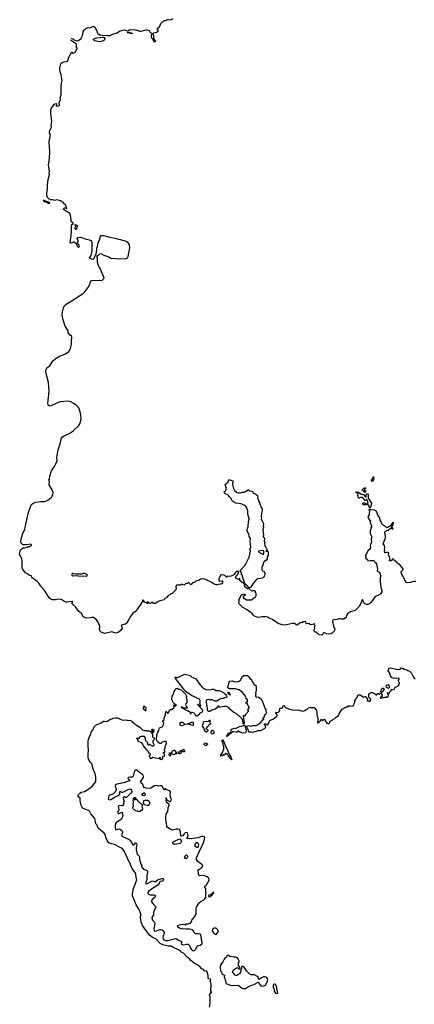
# Model space of a CAD drawing. Extents: x 2029662 to 2246637, y 225654 to 401419.
# Tile 3 of 256: x 2042412 to 2052280, y 275766 to 300360. Entities that reach past the tile are written whole.
import ezdxf

# ---------------------------------------------------------------- set-up
doc = ezdxf.new("R2010")
doc.units = 0

msp = doc.modelspace()

# ---------------------------------------------------------------- linework, layer by layer
at = {"layer": '0CON20XD'}
for points in [[(2043698, 299896), (2043812, 299842), (2043865, 299829), (2043946, 299894), (2043961, 299915), (2043986, 299965), (2044001, 300055), (2044025, 300097), (2044065, 300136), (2044124, 300164), (2044155, 300159), (2044185, 300162), (2044257, 300197), (2044305, 300160), (2044317, 300115), (2044340, 300080), (2044358, 300025), (2044376, 300005), (2044415, 299983), (2044445, 299982), (2044485, 299971), (2044605, 299964), (2044675, 299968), (2044735, 299995), (2044825, 300023), (2044925, 300080), (2045025, 300103), (2045115, 300080), (2045155, 300109), (2045175, 300116), (2045305, 300107), (2045335, 300096), (2045355, 300096), (2045425, 300061), (2045565, 300107), (2045595, 300107), (2045649, 300089), (2045673, 300043), (2045706, 300026), (2045721, 300005), (2045703, 299955), (2045704, 299914), (2045727, 299895), (2045741, 299861), (2045770, 299845), (2045760, 299825), (2045768, 299808), (2045775, 299804), (2045803, 299815), (2045813, 299825), (2045788, 299848), (2045786, 299875), (2045770, 299905), (2045767, 299965), (2045752, 299995), (2045752, 300015), (2045765, 300032), (2045833, 300047), (2045872, 300075), (2045875, 300090), (2045858, 300115), (2045858, 300125), (2045884, 300166), (2045907, 300185), (2045942, 300268), (2046025, 300337), (2046059, 300341), (2046125, 300362), (2046196, 300354), (2046248, 300392)], [(2043366, 295856), (2043335, 295857), (2043295, 295841), (2043245, 295859), (2043195, 295861), (2043146, 295876), (2043104, 295915), (2043090, 295965), (2043090, 296015), (2043111, 296145), (2043106, 296195), (2043115, 296335), (2043154, 296495), (2043149, 296535), (2043156, 296575), (2043138, 296665), (2043135, 296735), (2043150, 296825), (2043167, 297027), (2043164, 297075), (2043168, 297095), (2043158, 297155), (2043151, 297335), (2043173, 297427), (2043176, 297455), (2043171, 297505), (2043162, 297535), (2043161, 297575), (2043171, 297609), (2043204, 297675), (2043200, 297715), (2043216, 297815), (2043188, 298025), (2043194, 298105), (2043212, 298148), (2043275, 298241), (2043295, 298259), (2043329, 298269), (2043336, 298245), (2043328, 298205), (2043336, 298196), (2043387, 298205), (2043406, 298225), (2043400, 298285), (2043435, 298365), (2043427, 298415), (2043448, 298485), (2043447, 298685), (2043455, 298777), (2043475, 298845), (2043468, 298895), (2043457, 298925), (2043450, 298995), (2043427, 299057), (2043417, 299115), (2043422, 299205), (2043450, 299270), (2043515, 299305), (2043585, 299315), (2043606, 299325), (2043627, 299363), (2043642, 299428), (2043705, 299540), (2043715, 299552), (2043722, 299552), (2043735, 299528), (2043745, 299524), (2043795, 299538), (2043807, 299553), (2043822, 299598), (2043850, 299635), (2043850, 299645), (2043831, 299675), (2043831, 299745), (2043809, 299765), (2043682, 299849)], [(2044405, 299804), (2044281, 299835), (2044264, 299845), (2044261, 299855), (2044266, 299885), (2044335, 299910), (2044495, 299924), (2044515, 299922), (2044550, 299895), (2044535, 299890), (2044530, 299855), (2044515, 299838), (2044456, 299814), (2044405, 299804)], [(2045235, 300012), (2045175, 300012), (2045102, 300035), (2045117, 300047), (2045165, 300044), (2045227, 300025), (2045235, 300012)], [(2050507, 285383), (2050455, 285382), (2050415, 285403), (2050355, 285374), (2050265, 285367), (2050245, 285358), (2050238, 285345), (2050240, 285285), (2050271, 285175), (2050293, 285145), (2050287, 285095), (2050225, 285033), (2050195, 285018), (2050125, 285012), (2050085, 285022), (2050035, 285048), (2050017, 285047), (2050005, 285038), (2049975, 284988), (2049900, 284995), (2049879, 285019), (2049850, 285035), (2049828, 285058), (2049805, 285060), (2049770, 285095), (2049772, 285125), (2049792, 285165), (2049788, 285195), (2049797, 285225), (2049788, 285245), (2049790, 285265), (2049775, 285272), (2049735, 285251), (2049685, 285247), (2049655, 285267), (2049615, 285277), (2049585, 285270), (2049573, 285275), (2049568, 285315), (2049545, 285330), (2049495, 285318), (2049475, 285298), (2049445, 285299), (2049428, 285292), (2049383, 285257), (2049345, 285240), (2049325, 285242), (2049312, 285265), (2049285, 285278), (2049235, 285276), (2049084, 285244), (2049035, 285240), (2048972, 285248), (2048879, 285279), (2048735, 285377), (2048649, 285409), (2048605, 285436), (2048564, 285446), (2048475, 285447), (2048425, 285432), (2048365, 285428), (2048288, 285458), (2048258, 285488), (2048230, 285495), (2048230, 285525), (2048175, 285558), (2048100, 285615), (2047974, 285684), (2047965, 285700), (2047900, 285765), (2047892, 285785), (2047900, 285845), (2047890, 285855), (2047890, 285865), (2047955, 285997), (2048007, 286013), (2048035, 286014), (2048053, 286005), (2048062, 285995), (2048060, 285985), (2048007, 285953), (2048000, 285945), (2048000, 285925), (2048015, 285900), (2048045, 285900), (2048085, 285868), (2048125, 285872), (2048205, 285870), (2048265, 285920), (2048315, 285940), (2048328, 285975), (2048328, 286028), (2048313, 286045), (2048310, 286075), (2048295, 286090), (2048245, 286097), (2048215, 286088), (2048146, 286156), (2048135, 286159), (2048105, 286146), (2048059, 286189), (2048035, 286215), (2048030, 286265), (2048020, 286280), (2047995, 286302), (2047975, 286304), (2047918, 286355), (2047915, 286400), (2047905, 286400), (2047900, 286385), (2047889, 286381), (2047855, 286386), (2047829, 286405), (2047810, 286435), (2047831, 286469), (2047855, 286490), (2047887, 286553), (2047890, 286575), (2047885, 286578), (2047845, 286574), (2047810, 286555), (2047797, 286545), (2047776, 286504), (2047721, 286469), (2047665, 286452), (2047613, 286457), (2047599, 286431), (2047584, 286435), (2047545, 286473), (2047515, 286486), (2047465, 286493), (2047436, 286485), (2047396, 286395), (2047393, 286355), (2047415, 286334), (2047475, 286341), (2047487, 286337), (2047493, 286325), (2047485, 286290), (2047464, 286266), (2047445, 286257), (2047425, 286262), (2047375, 286252), (2047355, 286242), (2047323, 286243), (2047255, 286272), (2047220, 286305), (2047055, 286376), (2047014, 286396), (2046935, 286381), (2046895, 286354), (2046835, 286342), (2046800, 286325), (2046779, 286301), (2046735, 286290), (2046700, 286255), (2046685, 286250), (2046670, 286265), (2046659, 286289), (2046645, 286300), (2046635, 286300), (2046612, 286278), (2046585, 286280), (2046555, 286268), (2046537, 286243), (2046522, 286238), (2046483, 286243), (2046468, 286258), (2046455, 286260), (2046432, 286238), (2046335, 286238), (2046317, 286213), (2046318, 286188), (2046332, 286165), (2046318, 286135), (2046318, 286115), (2046309, 286101), (2046284, 286086), (2046245, 286042), (2046225, 286028), (2046195, 286018), (2046169, 285991), (2046124, 285976), (2046083, 285917), (2046045, 285900), (2046025, 285872), (2045992, 285858), (2045925, 285842), (2045875, 285824), (2045805, 285780), (2045755, 285778), (2045735, 285812), (2045725, 285818), (2045715, 285812), (2045696, 285784), (2045665, 285778), (2045640, 285795), (2045625, 285820), (2045602, 285805), (2045605, 285773), (2045600, 285790), (2045575, 285792), (2045541, 285811), (2045504, 285864), (2045495, 285868), (2045487, 285863), (2045486, 285835), (2045485, 285810), (2045465, 285810), (2045457, 285803), (2045446, 285774), (2045355, 285646), (2045324, 285586), (2045238, 285532), (2045180, 285455), (2045095, 285286), (2045055, 285258), (2045005, 285256), (2044960, 285235), (2044953, 285215), (2044976, 285185), (2044975, 285160), (2044935, 285104), (2044875, 285056), (2044815, 285036), (2044715, 285066), (2044545, 285031), (2044515, 285033), (2044435, 285068), (2044422, 285085), (2044410, 285125), (2044420, 285185), (2044416, 285205), (2044387, 285295), (2044365, 285323), (2044335, 285370), (2044257, 285427), (2044213, 285427), (2044175, 285418), (2044075, 285411), (2044013, 285433), (2043994, 285455), (2043968, 285525), (2043935, 285542), (2043926, 285556), (2043895, 285577), (2043819, 285685), (2043727, 285765), (2043725, 285790), (2043740, 285815), (2043735, 285828), (2043715, 285830), (2043605, 285812), (2043565, 285812), (2043528, 285825), (2043485, 285862), (2043435, 285883), (2043349, 285881), (2043305, 285871), (2043225, 285871), (2043195, 285883), (2043169, 285905), (2043106, 285985), (2043024, 286115), (2042944, 286214), (2042891, 286285), (2042850, 286330), (2042720, 286430), (2042710, 286465), (2042659, 286475), (2042615, 286512), (2042555, 286546), (2042484, 286644), (2042471, 286705), (2042473, 286835), (2042464, 286904), (2042421, 286975), (2042412, 287005), (2042415, 287055), (2042426, 287095), (2042445, 287125), (2042489, 287161), (2042505, 287169), (2042535, 287169), (2042597, 287183), (2042625, 287198), (2042655, 287199), (2042699, 287225), (2042708, 287235), (2042708, 287245), (2042695, 287260), (2042585, 287239), (2042505, 287240), (2042480, 287250), (2042454, 287275), (2042441, 287319), (2042448, 287385), (2042495, 287531), (2042538, 287622), (2042553, 287675), (2042625, 288025), (2042665, 288153), (2042705, 288247), (2042751, 288285), (2042815, 288308), (2042945, 288322), (2043038, 288322), (2043085, 288340), (2043138, 288372), (2043207, 288435), (2043238, 288492), (2043246, 288555), (2043225, 288613), (2043153, 288743), (2043156, 288835), (2043140, 288855), (2043160, 288885), (2043167, 288955), (2043209, 289095), (2043288, 289212), (2043316, 289265), (2043346, 289345), (2043345, 289415), (2043354, 289525), (2043375, 289615), (2043428, 289765), (2043459, 289911), (2043473, 289935), (2043505, 289960), (2043685, 290041), (2043712, 290058), (2043758, 290095), (2043888, 290222), (2043915, 290266), (2043941, 290339), (2043953, 290395), (2043945, 290485), (2043927, 290567), (2043889, 290665), (2043829, 290729), (2043765, 290775), (2043672, 290822), (2043605, 290830), (2043425, 290812), (2043315, 290775), (2043195, 290713), (2043155, 290708), (2043135, 290721), (2043125, 290745), (2043120, 290785), (2043124, 290845), (2043149, 291085), (2043132, 291295), (2043089, 291455), (2043068, 291565), (2043066, 291595), (2043074, 291625), (2043101, 291669), (2043165, 291717), (2043243, 291835), (2043325, 291908), (2043425, 291965), (2043545, 292007), (2043604, 292045), (2043638, 292075), (2043686, 292145), (2043701, 292215), (2043705, 292265), (2043704, 292365), (2043716, 292406), (2043716, 292435), (2043704, 292455), (2043675, 292476), (2043625, 292535), (2043627, 292585), (2043547, 292705), (2043488, 292888), (2043475, 292995), (2043481, 293065), (2043504, 293165), (2043525, 293205), (2043575, 293255), (2043697, 293325), (2043815, 293408), (2044005, 293528), (2044040, 293560), (2044067, 293597), (2044138, 293695), (2044185, 293805), (2044212, 293848), (2044245, 293856), (2044455, 293848), (2044485, 293864), (2044521, 293905), (2044437, 294127), (2044408, 294168), (2044379, 294235), (2044358, 294315), (2044356, 294406), (2044345, 294458), (2044355, 294468), (2044375, 294473), (2044415, 294512), (2044435, 294516), (2044515, 294475), (2044638, 294438), (2044705, 294399), (2044765, 294400), (2044893, 294383), (2045077, 294395), (2045110, 294410), (2045126, 294445), (2045163, 294665), (2045155, 294735), (2045129, 294785), (2045095, 294810), (2045061, 294825), (2044865, 294881), (2044675, 294917), (2044515, 294957), (2044455, 294964), (2044435, 294959), (2044422, 294945), (2044400, 294850), (2044375, 294798), (2044355, 294752), (2044346, 294685), (2044331, 294645), (2044322, 294528), (2044291, 294465), (2044279, 294405), (2044265, 294386), (2044245, 294372), (2044216, 294375), (2044170, 294395), (2044161, 294405), (2044162, 294415), (2044201, 294469), (2044227, 294583), (2044223, 294785), (2044218, 294815), (2044205, 294835), (2044157, 294855), (2044082, 294872), (2043945, 294918), (2043915, 294921), (2043855, 294914), (2043843, 294905), (2043842, 294892), (2043867, 294855), (2043871, 294835), (2043854, 294774), (2043885, 294754), (2043896, 294685), (2043889, 294671), (2043875, 294666), (2043864, 294684), (2043836, 294756), (2043775, 294804), (2043755, 294804), (2043695, 294778), (2043674, 294784), (2043702, 294965), (2043699, 295005), (2043705, 295035), (2043708, 295135), (2043704, 295196), (2043716, 295245), (2043760, 295265), (2043742, 295285), (2043698, 295315), (2043697, 295365), (2043682, 295475), (2043663, 295515), (2043635, 295545), (2043585, 295568), (2043509, 295615), (2043514, 295645), (2043535, 295658), (2043555, 295658), (2043586, 295644), (2043593, 295647), (2043586, 295675), (2043555, 295735), (2043529, 295755), (2043507, 295787), (2043462, 295822), (2043435, 295837), (2043366, 295856)], [(2043165, 295773), (2043169, 295785), (2043135, 295805), (2043102, 295812), (2043026, 295845), (2043002, 295845), (2043025, 295822), (2043070, 295810), (2043128, 295775), (2043165, 295773)], [(2043815, 295115), (2043805, 295124), (2043793, 295145), (2043814, 295195), (2043813, 295215), (2043797, 295235), (2043798, 295245), (2043803, 295247), (2043845, 295224), (2043852, 295205), (2043835, 295135), (2043825, 295118), (2043815, 295115)], [(2048152, 286172), (2048135, 286182), (2048110, 286210), (2048040, 286265), (2048040, 286295), (2048030, 286305), (2048030, 286325), (2048020, 286335), (2048020, 286365), (2048000, 286395), (2047998, 286418), (2047980, 286435), (2047980, 286475), (2047960, 286495), (2047960, 286535), (2047950, 286545), (2047948, 286558), (2047930, 286575), (2047935, 286610), (2048046, 286724), (2048078, 286782), (2048115, 286872), (2048152, 286935), (2048186, 287085), (2048171, 287125), (2048191, 287185), (2048180, 287245), (2048179, 287345), (2048188, 287375), (2048186, 287405), (2048154, 287455), (2048141, 287515), (2048115, 287553), (2048099, 287595), (2048102, 287625), (2048126, 287695), (2048130, 287825), (2048148, 287885), (2048146, 287925), (2048120, 288005), (2048118, 288092), (2048090, 288170), (2048056, 288216), (2048025, 288234), (2047945, 288264), (2047815, 288281), (2047755, 288316), (2047734, 288335), (2047691, 288411), (2047655, 288444), (2047633, 288475), (2047615, 288491), (2047545, 288523), (2047528, 288565), (2047535, 288578), (2047568, 288592), (2047572, 288635), (2047583, 288665), (2047567, 288695), (2047561, 288721), (2047548, 288735), (2047548, 288752), (2047565, 288770), (2047585, 288770), (2047605, 288790), (2047630, 288825), (2047630, 288855), (2047640, 288865), (2047665, 288870), (2047745, 288842), (2047746, 288795), (2047738, 288782), (2047737, 288755), (2047740, 288715), (2047758, 288648), (2047784, 288604), (2047830, 288560), (2047878, 288538), (2047932, 288538), (2047975, 288559), (2048028, 288562), (2048125, 288620), (2048138, 288615), (2048158, 288588), (2048225, 288580), (2048240, 288565), (2048242, 288552), (2048265, 288530), (2048305, 288518), (2048360, 288475), (2048369, 288445), (2048361, 288415), (2048387, 288355), (2048388, 288335), (2048420, 288295), (2048412, 288265), (2048438, 288238), (2048444, 288194), (2048474, 288145), (2048474, 288115), (2048447, 287965), (2048458, 287925), (2048454, 287875), (2048477, 287845), (2048498, 287795), (2048508, 287748), (2048501, 287715), (2048507, 287675), (2048494, 287615), (2048508, 287492), (2048502, 287455), (2048504, 287444), (2048525, 287422), (2048536, 287385), (2048528, 287345), (2048546, 287305), (2048537, 287273), (2048543, 287223), (2048561, 287181), (2048581, 287161), (2048603, 287105), (2048598, 287092), (2048575, 287092), (2048568, 287085), (2048575, 287078), (2048605, 287082), (2048628, 287065), (2048627, 286995), (2048622, 286982), (2048598, 286945), (2048600, 286895), (2048565, 286850), (2048525, 286830), (2048499, 286795), (2048497, 286755), (2048473, 286707), (2048467, 286677), (2048471, 286625), (2048482, 286595), (2048523, 286573), (2048540, 286545), (2048540, 286500), (2048530, 286465), (2048510, 286435), (2048490, 286420), (2048445, 286399), (2048365, 286390), (2048324, 286366), (2048265, 286304), (2048217, 286223), (2048180, 286180), (2048165, 286173), (2048152, 286172)], [(2051225, 288822), (2051211, 288835), (2051212, 288855), (2051248, 288912), (2051255, 288938), (2051265, 288940), (2051260, 288915), (2051266, 288885), (2051260, 288865), (2051225, 288822)], [(2051175, 288172), (2051163, 288173), (2051149, 288185), (2051150, 288215), (2051119, 288245), (2051121, 288315), (2051095, 288374), (2051085, 288380), (2051065, 288353), (2051045, 288348), (2051022, 288365), (2051015, 288392), (2050972, 288422), (2050935, 288428), (2050905, 288410), (2050895, 288410), (2050885, 288420), (2050868, 288475), (2050880, 288505), (2050859, 288529), (2050824, 288554), (2050820, 288565), (2050825, 288570), (2050887, 288557), (2050955, 288510), (2050995, 288498), (2051025, 288498), (2051046, 288456), (2051065, 288440), (2051075, 288442), (2051080, 288455), (2051084, 288505), (2051095, 288517), (2051115, 288524), (2051124, 288505), (2051130, 288410), (2051209, 288285), (2051192, 288195), (2051175, 288172)], [(2051045, 288554), (2051024, 288564), (2051005, 288588), (2050972, 288605), (2050972, 288615), (2050992, 288635), (2051030, 288665), (2051045, 288670), (2051057, 288667), (2051062, 288655), (2051060, 288640), (2051034, 288626), (2051028, 288615), (2051033, 288603), (2051057, 288597), (2051058, 288565), (2051045, 288554)], [(2051015, 288238), (2051005, 288242), (2050991, 288261), (2050995, 288290), (2051045, 288288), (2051065, 288277), (2051077, 288265), (2051076, 288254), (2051065, 288243), (2051015, 288238)], [(2052315, 286328), (2052257, 286327), (2052185, 286298), (2052105, 286292), (2052075, 286300), (2052045, 286360), (2052038, 286388), (2051950, 286535), (2051955, 286580), (2052002, 286625), (2051998, 286645), (2051925, 286738), (2051864, 286774), (2051845, 286800), (2051785, 286848), (2051745, 286892), (2051735, 286890), (2051717, 286855), (2051700, 286840), (2051656, 286846), (2051650, 286855), (2051669, 286871), (2051674, 286895), (2051655, 286960), (2051638, 286995), (2051641, 287035), (2051634, 287045), (2051615, 287050), (2051577, 287053), (2051555, 287043), (2051545, 287047), (2051536, 287075), (2051542, 287115), (2051534, 287145), (2051539, 287175), (2051532, 287222), (2051504, 287265), (2051526, 287334), (2051555, 287392), (2051562, 287428), (2051562, 287472), (2051540, 287535), (2051544, 287565), (2051560, 287585), (2051585, 287600), (2051625, 287608), (2051685, 287661), (2051710, 287660), (2051733, 287645), (2051749, 287645), (2051746, 287656), (2051722, 287672), (2051714, 287695), (2051759, 287765), (2051760, 287790), (2051755, 287798), (2051735, 287789), (2051681, 287719), (2051651, 287695), (2051585, 287670), (2051573, 287693), (2051498, 287735), (2051462, 287772), (2051450, 287825), (2051426, 287865), (2051406, 287925), (2051364, 287985), (2051346, 288056), (2051335, 288074), (2051282, 288105), (2051205, 288114), (2051165, 288134), (2051145, 288129), (2051146, 288115), (2051157, 288095), (2051154, 288025), (2051148, 287992), (2051126, 287954), (2051121, 287925), (2051151, 287875), (2051184, 287854), (2051186, 287845), (2051166, 287815), (2051211, 287715), (2051208, 287695), (2051193, 287665), (2051192, 287635), (2051173, 287595), (2051180, 287555), (2051176, 287525), (2051214, 287445), (2051202, 287395), (2051208, 287312), (2051186, 287255), (2051178, 287215), (2051183, 287185), (2051178, 287155), (2051158, 287122), (2051125, 287100), (2051086, 287025), (2051060, 286995), (2051064, 286955), (2051058, 286928), (2051062, 286915), (2051110, 286875), (2051115, 286840), (2051176, 286854), (2051255, 286853), (2051275, 286843), (2051292, 286812), (2051319, 286795), (2051334, 286765), (2051358, 286642), (2051348, 286585), (2051405, 286557), (2051420, 286535), (2051423, 286495), (2051442, 286475), (2051423, 286417), (2051428, 286375), (2051426, 286314), (2051445, 286185), (2051471, 286105), (2051468, 286072), (2051443, 286027), (2051413, 285997), (2051305, 285950), (2051254, 285876), (2051195, 285804), (2051165, 285774), (2051117, 285753), (2051082, 285752), (2051045, 285770), (2051020, 285800), (2050985, 285880), (2050966, 285854), (2050946, 285775), (2050905, 285703), (2050800, 285605), (2050688, 285565), (2050611, 285515), (2050581, 285475), (2050580, 285445), (2050572, 285428), (2050507, 285383)], [(2048505, 287010), (2048517, 287025), (2048520, 287085), (2048515, 287089), (2048475, 287097), (2048380, 287085), (2048385, 287070), (2048455, 287030), (2048473, 287013), (2048505, 287010)], [(2044075, 286452), (2043875, 286462), (2043845, 286469), (2043745, 286464), (2043726, 286475), (2043723, 286507), (2043733, 286527), (2043745, 286531), (2043805, 286521), (2043935, 286519), (2043975, 286522), (2044005, 286538), (2044023, 286537), (2044088, 286508), (2044094, 286494), (2044092, 286465), (2044075, 286452)], [(2046082, 282318), (2046072, 282332), (2046045, 282339), (2046005, 282318), (2045975, 282311), (2045945, 282284), (2045914, 282284), (2045890, 282295), (2045874, 282325), (2045842, 282352), (2045836, 282365), (2045843, 282495), (2045864, 282565), (2045889, 282605), (2045911, 282669), (2045975, 282700), (2046000, 282725), (2046020, 282805), (2045995, 282826), (2045991, 282845), (2046022, 282875), (2046022, 282915), (2046059, 283005), (2046063, 283077), (2046075, 283082), (2046087, 283077), (2046100, 283045), (2046115, 283030), (2046145, 283060), (2046170, 283130), (2046208, 283132), (2046265, 283170), (2046272, 283185), (2046264, 283236), (2046275, 283242), (2046290, 283220), (2046305, 283211), (2046324, 283225), (2046325, 283245), (2046316, 283256), (2046288, 283265), (2046259, 283299), (2046233, 283345), (2046220, 283385), (2046228, 283465), (2046257, 283513), (2046273, 283577), (2046300, 283615), (2046300, 283625), (2046325, 283650), (2046375, 283650), (2046385, 283640), (2046405, 283640), (2046435, 283628), (2046528, 283548), (2046560, 283515), (2046582, 283465), (2046578, 283435), (2046588, 283365), (2046588, 283305), (2046568, 283272), (2046562, 283245), (2046575, 283210), (2046597, 283185), (2046600, 283165), (2046524, 283164), (2046465, 283194), (2046452, 283185), (2046465, 283170), (2046555, 283123), (2046615, 283096), (2046635, 283093), (2046668, 283075), (2046675, 283030), (2046685, 283020), (2046697, 283033), (2046703, 283057), (2046715, 283062), (2046770, 283045), (2046789, 283025), (2046812, 282982), (2046830, 282975), (2046848, 282975), (2046895, 283004), (2046910, 283015), (2046930, 283050), (2046988, 283082), (2046996, 283094), (2046980, 283125), (2046862, 283255), (2046865, 283260), (2046875, 283258), (2046923, 283223), (2046938, 283222), (2046920, 283285), (2046927, 283313), (2046928, 283355), (2046905, 283388), (2046724, 283474), (2046586, 283566), (2046537, 283607), (2046520, 283635), (2046308, 283905), (2046300, 283925), (2046303, 283937), (2046325, 283940), (2046335, 283930), (2046367, 283933), (2046470, 283975), (2046515, 284007), (2046535, 284010), (2046675, 283976), (2046721, 283941), (2046787, 283915), (2046815, 283897), (2046917, 283757), (2046975, 283691), (2047015, 283654), (2047079, 283631), (2047165, 283618), (2047225, 283635), (2047265, 283636), (2047315, 283607), (2047395, 283603), (2047427, 283595), (2047515, 283550), (2047536, 283526), (2047555, 283516), (2047579, 283485), (2047590, 283445), (2047585, 283430), (2047533, 283417), (2047507, 283403), (2047445, 283397), (2047415, 283387), (2047356, 283344), (2047341, 283339), (2047295, 283341), (2047235, 283368), (2047155, 283368), (2047135, 283378), (2047100, 283375), (2047078, 283352), (2047072, 283305), (2047098, 283165), (2047100, 283115), (2047115, 283100), (2047125, 283100), (2047135, 283090), (2047165, 283090), (2047215, 283118), (2047310, 283145), (2047360, 283185), (2047360, 283205), (2047375, 283220), (2047388, 283218), (2047395, 283190), (2047445, 283193), (2047528, 283212), (2047575, 283212), (2047622, 283185), (2047647, 283157), (2047716, 283106), (2047765, 283060), (2047817, 283037), (2047835, 283020), (2047845, 283020), (2047850, 283005), (2047875, 282980), (2047910, 282965), (2047938, 282938), (2047940, 282925), (2047955, 282910), (2047978, 282868), (2047988, 282855), (2047992, 282782), (2048006, 282766), (2048022, 282768), (2048032, 282778), (2048038, 282805), (2048014, 282895), (2048008, 282982), (2048015, 282990), (2048043, 282973), (2048050, 282975), (2048068, 283015), (2048130, 283085), (2048130, 283105), (2048120, 283115), (2048120, 283125), (2048150, 283175), (2048150, 283185), (2048140, 283195), (2048137, 283217), (2048110, 283255), (2048108, 283288), (2048085, 283280), (2048070, 283305), (2048080, 283325), (2048108, 283332), (2048112, 283375), (2048095, 283400), (2048073, 283403), (2048060, 283415), (2048060, 283425), (2048070, 283435), (2048058, 283465), (2047988, 283555), (2047936, 283596), (2047895, 283618), (2047805, 283642), (2047655, 283647), (2047617, 283667), (2047610, 283685), (2047632, 283735), (2047648, 283812), (2047665, 283840), (2047735, 283846), (2047795, 283820), (2047881, 283829), (2047905, 283842), (2047931, 283865), (2047985, 283956), (2048015, 283976), (2048075, 283981), (2048107, 283977), (2048144, 283945), (2048168, 283908), (2048205, 283876), (2048214, 283845), (2048258, 283775), (2048265, 283752), (2048274, 283744), (2048295, 283744), (2048314, 283725), (2048324, 283695), (2048326, 283585), (2048312, 283555), (2048320, 283505), (2048313, 283497), (2048308, 283465), (2048325, 283442), (2048385, 283439), (2048425, 283410), (2048474, 283344), (2048548, 283145), (2048570, 283125), (2048568, 283085), (2048580, 283055), (2048560, 283005), (2048545, 282998), (2048525, 282970), (2048528, 282942), (2048492, 282915), (2048490, 282905), (2048510, 282885), (2048510, 282875), (2048481, 282859), (2048457, 282835), (2048433, 282797), (2048366, 282744), (2048316, 282724), (2048235, 282721), (2048194, 282706), (2048125, 282718), (2048095, 282712), (2048088, 282705), (2048090, 282685), (2048114, 282635), (2048122, 282585), (2048145, 282568), (2048205, 282571), (2048244, 282566), (2048375, 282602), (2048445, 282608), (2048535, 282653), (2048564, 282685), (2048571, 282705), (2048522, 282768), (2048565, 282770), (2048585, 282762), (2048605, 282742), (2048635, 282783), (2048649, 282821), (2048669, 282851), (2048755, 282898), (2048833, 282955), (2048848, 282975), (2048850, 283005), (2048818, 283045), (2048820, 283055), (2048876, 283064), (2048892, 283075), (2048916, 283105), (2048911, 283135), (2048917, 283153), (2048935, 283162), (2048975, 283160), (2048990, 283185), (2048990, 283205), (2049000, 283225), (2049015, 283232), (2049032, 283225), (2049032, 283202), (2049045, 283200), (2049062, 283182), (2049179, 283129), (2049295, 283117), (2049365, 283124), (2049458, 283098), (2049509, 283091), (2049545, 283104), (2049575, 283126), (2049605, 283138), (2049635, 283170), (2049675, 283180), (2049775, 283180), (2049796, 283165), (2049836, 283105), (2049844, 283055), (2049842, 283015), (2049869, 282895), (2049858, 282798), (2049875, 282797), (2049897, 282823), (2049929, 282841), (2049945, 282877), (2049965, 282878), (2049972, 282865), (2049972, 282852), (2049985, 282850), (2050000, 282865), (2050000, 282875), (2050025, 282887), (2050050, 282875), (2050050, 282845), (2050095, 282790), (2050145, 282772), (2050162, 282785), (2050180, 282835), (2050191, 282849), (2050230, 282865), (2050255, 282890), (2050290, 282905), (2050325, 282942), (2050355, 282958), (2050385, 282982), (2050414, 283056), (2050476, 283134), (2050585, 283193), (2050615, 283200), (2050635, 283217), (2050685, 283223), (2050735, 283214), (2050755, 283218), (2050790, 283305), (2050796, 283345), (2050820, 283385), (2050826, 283414), (2050856, 283444), (2050861, 283475), (2050871, 283489), (2050885, 283497), (2050925, 283492), (2051011, 283441), (2051054, 283456), (2051065, 283454), (2051080, 283440), (2051112, 283385), (2051108, 283362), (2051090, 283355), (2051165, 283330), (2051192, 283375), (2051183, 283395), (2051144, 283434), (2051142, 283505), (2051155, 283530), (2051205, 283553), (2051235, 283552), (2051285, 283528), (2051315, 283498), (2051345, 283500), (2051368, 283532), (2051382, 283532), (2051405, 283510), (2051415, 283510), (2051425, 283530), (2051435, 283540), (2051445, 283540), (2051466, 283506), (2051474, 283466), (2051455, 283442), (2051430, 283425), (2051435, 283412), (2051455, 283413), (2051495, 283430), (2051535, 283432), (2051565, 283450), (2051585, 283450), (2051595, 283440), (2051605, 283440), (2051626, 283454), (2051632, 283475), (2051630, 283505), (2051610, 283535), (2051610, 283550), (2051600, 283555), (2051608, 283558), (2051610, 283550), (2051635, 283530), (2051655, 283532), (2051679, 283591), (2051698, 283605), (2051705, 283630), (2051745, 283630), (2051775, 283638), (2051804, 283686), (2051828, 283692), (2051852, 283715), (2051875, 283720), (2051890, 283735), (2051890, 283755), (2051907, 283773), (2051910, 283785), (2051910, 283795), (2051890, 283815), (2051890, 283835), (2051878, 283855), (2051902, 283885), (2051898, 283908), (2051885, 283912), (2051845, 283902), (2051785, 283911), (2051765, 283907), (2051712, 283932), (2051683, 283973), (2051658, 284045), (2051630, 284095), (2051630, 284115), (2051640, 284125), (2051642, 284158), (2051685, 284167), (2051875, 284127), (2051935, 284140), (2051938, 284165), (2051945, 284172), (2051975, 284162), (2051990, 284165), (2052026, 284136), (2052095, 284120), (2052121, 284101), (2052157, 284087), (2052206, 284036), (2052235, 283988), (2052256, 283935), (2052275, 283914), (2052305, 283896)], [(2051465, 283562), (2051485, 283572), (2051532, 283628), (2051529, 283639), (2051505, 283658), (2051480, 283655), (2051442, 283615), (2051438, 283595), (2051443, 283573), (2051453, 283563), (2051465, 283562)], [(2051625, 283662), (2051660, 283675), (2051650, 283735), (2051635, 283744), (2051578, 283725), (2051567, 283705), (2051575, 283690), (2051625, 283662)], [(2047675, 283490), (2047688, 283508), (2047660, 283510), (2047660, 283535), (2047640, 283555), (2047615, 283560), (2047614, 283546), (2047625, 283531), (2047645, 283512), (2047660, 283510), (2047675, 283490)], [(2045565, 283100), (2045578, 283175), (2045570, 283185), (2045553, 283183), (2045525, 283210), (2045515, 283210), (2045510, 283185), (2045490, 283155), (2045502, 283142), (2045515, 283140), (2045552, 283102), (2045565, 283100)], [(2047162, 275695), (2047176, 275784), (2047172, 275885), (2047177, 275955), (2047162, 276005), (2047172, 276028), (2047208, 276065), (2047209, 276075), (2047196, 276106), (2047193, 276127), (2047203, 276215), (2047198, 276288), (2047178, 276335), (2047193, 276385), (2047184, 276394), (2047145, 276406), (2047129, 276425), (2047123, 276445), (2047124, 276485), (2047091, 276595), (2047075, 276602), (2047054, 276596), (2047035, 276599), (2047008, 276635), (2046965, 276653), (2046905, 276715), (2046775, 276795), (2046688, 276858), (2046655, 276899), (2046605, 276937), (2046510, 277040), (2046465, 277062), (2046433, 277093), (2046383, 277123), (2046264, 277175), (2046204, 277214), (2046126, 277214), (2045988, 277248), (2045923, 277283), (2045825, 277391), (2045725, 277445), (2045661, 277495), (2045525, 277676), (2045487, 277735), (2045452, 277815), (2045432, 277935), (2045434, 277956), (2045449, 277985), (2045435, 278042), (2045402, 278135), (2045327, 278247), (2045255, 278415), (2045236, 278475), (2045236, 278525), (2045249, 278635), (2045338, 278875), (2045336, 278905), (2045322, 278935), (2045318, 279015), (2045306, 279045), (2045227, 279155), (2045199, 279205), (2045174, 279285), (2045125, 279374), (2045087, 279475), (2045051, 279535), (2045038, 279568), (2044990, 279645), (2044945, 279675), (2044785, 279756), (2044705, 279778), (2044645, 279802), (2044602, 279855), (2044570, 279935), (2044555, 279987), (2044527, 280037), (2044377, 280167), (2044360, 280205), (2044356, 280235), (2044320, 280275), (2044302, 280372), (2044289, 280405), (2044190, 280525), (2044162, 280592), (2044145, 280606), (2044105, 280616), (2044022, 280652), (2043995, 280669), (2043973, 280693), (2043945, 280758), (2043926, 280864), (2043928, 280915), (2043895, 280938), (2043878, 280965), (2043876, 280984), (2043883, 281005), (2043915, 281039), (2043955, 281063), (2044035, 281085), (2044075, 281103), (2044165, 281165), (2044235, 281226), (2044285, 281278), (2044317, 281335), (2044318, 281435), (2044308, 281495), (2044287, 281565), (2044270, 281595), (2044234, 281695), (2044224, 281765), (2044194, 281795), (2044154, 281855), (2044136, 281895), (2044127, 281935), (2044124, 282026), (2044137, 282107), (2044121, 282225), (2044126, 282355), (2044158, 282452), (2044191, 282515), (2044198, 282565), (2044248, 282632), (2044271, 282695), (2044315, 282739), (2044429, 282789), (2044452, 282798), (2044505, 282834), (2044525, 282839), (2044588, 282832), (2044615, 282844), (2044650, 282875), (2044717, 282895), (2044745, 282916), (2044805, 282924), (2044855, 282920), (2044985, 282867), (2045065, 282869), (2045125, 282857), (2045165, 282863), (2045195, 282858), (2045215, 282830), (2045285, 282782), (2045310, 282755), (2045420, 282685), (2045485, 282620), (2045525, 282602), (2045595, 282608), (2045605, 282600), (2045655, 282600), (2045672, 282582), (2045685, 282580), (2045705, 282550), (2045718, 282548), (2045731, 282505), (2045731, 282445), (2045742, 282435), (2045773, 282425), (2045778, 282415), (2045766, 282364), (2045738, 282345), (2045743, 282305), (2045768, 282255), (2045769, 282245), (2045755, 282216), (2045735, 282210), (2045655, 282252), (2045635, 282240), (2045622, 282242), (2045613, 282255), (2045620, 282275), (2045617, 282297), (2045570, 282345), (2045558, 282378), (2045559, 282425), (2045535, 282457), (2045485, 282452), (2045445, 282457), (2045411, 282439), (2045395, 282400), (2045375, 282400), (2045365, 282412), (2045333, 282405), (2045340, 282395), (2045360, 282390), (2045360, 282355), (2045375, 282337), (2045449, 282309), (2045486, 282265), (2045496, 282225), (2045565, 282139), (2045592, 282122), (2045617, 282095), (2045634, 282044), (2045658, 282038), (2045678, 282018), (2045678, 281992), (2045665, 281990), (2045652, 281975), (2045652, 281955), (2045665, 281940), (2045675, 281912), (2045685, 281904), (2045705, 281910), (2045745, 281942), (2045805, 281920), (2045898, 281902), (2045913, 281935), (2045925, 281937), (2045933, 281915), (2045920, 281895), (2045922, 281885), (2045955, 281878), (2045965, 281878), (2045995, 281908), (2045994, 281956), (2046025, 281967), (2046038, 281985), (2046035, 282008), (2046007, 282027), (2046003, 282045), (2046010, 282055), (2046035, 282052), (2046045, 282060), (2046036, 282125), (2046052, 282175), (2046048, 282205), (2046070, 282235), (2046082, 282295), (2046082, 282318)], [(2047072, 282562), (2047042, 282585), (2047033, 282603), (2047033, 282625), (2047018, 282675), (2046986, 282715), (2046988, 282745), (2047007, 282795), (2047003, 282817), (2047013, 282827), (2047065, 282837), (2047105, 282833), (2047132, 282838), (2047155, 282860), (2047165, 282860), (2047180, 282845), (2047160, 282825), (2047180, 282765), (2047143, 282745), (2047125, 282710), (2047105, 282702), (2047070, 282655), (2047120, 282625), (2047127, 282615), (2047120, 282595), (2047085, 282562), (2047072, 282562)], [(2045732, 282552), (2045745, 282554), (2045766, 282565), (2045772, 282605), (2045745, 282629), (2045718, 282632), (2045710, 282625), (2045727, 282595), (2045728, 282558), (2045732, 282552)], [(2046455, 282723), (2046435, 282728), (2046423, 282745), (2046424, 282786), (2046439, 282811), (2046487, 282817), (2046536, 282776), (2046540, 282755), (2046515, 282741), (2046455, 282723)], [(2046745, 282727), (2046625, 282760), (2046585, 282752), (2046580, 282765), (2046612, 282768), (2046640, 282785), (2046685, 282796), (2046708, 282812), (2046740, 282815), (2046754, 282804), (2046754, 282736), (2046745, 282727)], [(2047235, 282514), (2047212, 282525), (2047202, 282565), (2047213, 282605), (2047225, 282612), (2047235, 282612), (2047255, 282596), (2047270, 282565), (2047265, 282534), (2047235, 282514)], [(2047595, 282458), (2047582, 282462), (2047588, 282475), (2047608, 282492), (2047636, 282544), (2047672, 282555), (2047683, 282565), (2047698, 282595), (2047698, 282615), (2047713, 282635), (2047780, 282665), (2047805, 282659), (2047825, 282662), (2047905, 282704), (2047995, 282718), (2048021, 282739), (2048039, 282729), (2048072, 282615), (2048068, 282565), (2048055, 282550), (2047985, 282539), (2047937, 282567), (2047915, 282563), (2047905, 282568), (2047895, 282587), (2047875, 282597), (2047866, 282574), (2047850, 282565), (2047805, 282564), (2047758, 282572), (2047745, 282568), (2047698, 282542), (2047595, 282458)], [(2047715, 281870), (2047689, 281909), (2047675, 281918), (2047625, 281980), (2047615, 282000), (2047605, 282010), (2047595, 282010), (2047575, 282030), (2047562, 282028), (2047525, 281990), (2047515, 282000), (2047505, 282000), (2047477, 281973), (2047445, 281960), (2047440, 281965), (2047442, 281995), (2047475, 282040), (2047520, 282135), (2047520, 282205), (2047510, 282215), (2047500, 282275), (2047476, 282335), (2047477, 282363), (2047485, 282374), (2047499, 282365), (2047561, 282211), (2047615, 282109), (2047620, 282085), (2047659, 281999), (2047691, 281945), (2047697, 281917), (2047713, 281895), (2047715, 281870)], [(2046165, 281962), (2046155, 281970), (2046152, 281985), (2046157, 282043), (2046215, 282050), (2046230, 282095), (2046275, 282117), (2046290, 282115), (2046293, 282093), (2046336, 282046), (2046347, 282023), (2046333, 282023), (2046318, 282038), (2046305, 282040), (2046300, 282015), (2046275, 282000), (2046235, 282012), (2046215, 282032), (2046198, 282032), (2046183, 282007), (2046182, 281978), (2046165, 281962)], [(2046405, 282012), (2046388, 282028), (2046390, 282055), (2046382, 282068), (2046408, 282072), (2046438, 282105), (2046477, 282113), (2046505, 282140), (2046515, 282130), (2046524, 282094), (2046538, 282072), (2046495, 282070), (2046465, 282082), (2046453, 282067), (2046446, 282034), (2046420, 282030), (2046405, 282012)], [(2047055, 282223), (2047028, 282255), (2047027, 282275), (2047035, 282292), (2047055, 282296), (2047110, 282275), (2047108, 282255), (2047098, 282245), (2047055, 282223)], [(2046765, 277104), (2046785, 277111), (2046808, 277132), (2046839, 277195), (2046864, 277226), (2046926, 277244), (2046963, 277267), (2046972, 277285), (2046977, 277315), (2046961, 277375), (2046960, 277415), (2046949, 277445), (2046942, 277502), (2046915, 277516), (2046874, 277524), (2046820, 277525), (2046798, 277535), (2046764, 277564), (2046745, 277630), (2046655, 277646), (2046587, 277643), (2046495, 277651), (2046465, 277646), (2046388, 277675), (2046368, 277695), (2046358, 277725), (2046375, 277740), (2046439, 277761), (2046515, 277766), (2046555, 277750), (2046566, 277754), (2046584, 277776), (2046625, 277773), (2046665, 277792), (2046685, 277790), (2046690, 277795), (2046688, 277812), (2046712, 277838), (2046722, 277895), (2046752, 277908), (2046791, 277959), (2046802, 277988), (2046828, 278025), (2046824, 278156), (2046836, 278194), (2046887, 278273), (2046898, 278285), (2046900, 278305), (2046923, 278317), (2046940, 278335), (2047015, 278372), (2047035, 278392), (2047068, 278445), (2047064, 278515), (2047072, 278545), (2047063, 278585), (2047067, 278643), (2047058, 278668), (2047043, 278685), (2047040, 278705), (2047050, 278725), (2047080, 278750), (2047121, 278805), (2047151, 278865), (2047140, 278920), (2047102, 278952), (2047005, 278980), (2046915, 278976), (2046895, 278989), (2046881, 279015), (2046873, 279105), (2046879, 279121), (2046892, 279135), (2046935, 279154), (2046951, 279169), (2046980, 279210), (2046988, 279235), (2046968, 279258), (2046865, 279334), (2046837, 279385), (2046837, 279425), (2046938, 279662), (2046975, 279724), (2047026, 279845), (2047044, 279934), (2047035, 279946), (2046999, 279959), (2046955, 279956), (2046875, 279928), (2046805, 279912), (2046755, 279911), (2046715, 279901), (2046635, 279908), (2046603, 279903), (2046590, 279915), (2046607, 279933), (2046629, 279985), (2046605, 280047), (2046575, 280056), (2046552, 280048), (2046528, 280025), (2046492, 279975), (2046460, 279965), (2046445, 279972), (2046442, 279982), (2046436, 280075), (2046414, 280124), (2046400, 280135), (2046375, 280143), (2046325, 280142), (2046225, 280116), (2046195, 280129), (2046112, 280182), (2046096, 280205), (2046091, 280225), (2046068, 280385), (2046068, 280445), (2046074, 280515), (2046116, 280585), (2046123, 280675), (2046147, 280745), (2046148, 280765), (2046111, 280791), (2046083, 280825), (2046077, 280853), (2046082, 280885), (2046068, 280915), (2046075, 280920), (2046087, 280885), (2046135, 280845), (2046167, 280833), (2046180, 280835), (2046190, 280845), (2046206, 280885), (2046180, 280945), (2046179, 281015), (2046187, 281065), (2046181, 281081), (2046158, 281098), (2046095, 281124), (2046065, 281147), (2046054, 281146), (2046035, 281122), (2046025, 281122), (2046005, 281152), (2045985, 281204), (2045965, 281219), (2045945, 281224), (2045885, 281211), (2045835, 281233), (2045784, 281226), (2045695, 281168), (2045655, 281153), (2045575, 281167), (2045524, 281184), (2045507, 281205), (2045503, 281235), (2045493, 281255), (2045452, 281292), (2045432, 281325), (2045505, 281428), (2045510, 281445), (2045496, 281484), (2045496, 281495), (2045487, 281505), (2045405, 281556), (2045345, 281616), (2045325, 281623), (2045305, 281617), (2045283, 281595), (2045248, 281462), (2045225, 281443), (2045175, 281443), (2045135, 281430), (2045118, 281415), (2045124, 281394), (2045167, 281367), (2045159, 281351), (2045005, 281296), (2044845, 281261), (2044812, 281245), (2044804, 281235), (2044800, 281205), (2044818, 281165), (2044822, 281135), (2044806, 281085), (2044745, 281017), (2044665, 280990), (2044642, 280975), (2044622, 280892), (2044655, 280872), (2044695, 280878), (2044755, 280920), (2044774, 280926), (2044799, 280951), (2044876, 280984), (2044918, 281012), (2044915, 281078), (2044935, 281078), (2044964, 281064), (2044985, 281063), (2045005, 281077), (2045045, 281086), (2045125, 281134), (2045166, 281146), (2045191, 281141), (2045210, 281115), (2045214, 281075), (2045200, 281045), (2045078, 280922), (2045035, 280948), (2045002, 280928), (2044998, 280908), (2045022, 280835), (2045012, 280815), (2045008, 280755), (2044990, 280730), (2044975, 280722), (2044915, 280732), (2044890, 280725), (2044878, 280705), (2044890, 280625), (2044860, 280545), (2044895, 280534), (2044965, 280562), (2044980, 280560), (2044972, 280525), (2044988, 280505), (2044984, 280445), (2044953, 280385), (2044817, 280295), (2044802, 280238), (2044799, 280165), (2044806, 280136), (2044824, 280124), (2044855, 280137), (2044905, 280146), (2044934, 280134), (2044964, 280105), (2044983, 280075), (2044987, 280045), (2044962, 279995), (2044963, 279977), (2044985, 279957), (2045150, 279880), (2045178, 279858), (2045209, 279819), (2045236, 279756), (2045252, 279742), (2045278, 279745), (2045305, 279798), (2045315, 279800), (2045332, 279785), (2045340, 279745), (2045328, 279682), (2045328, 279625), (2045354, 279515), (2045401, 279465), (2045408, 279448), (2045409, 279385), (2045445, 279273), (2045468, 279235), (2045461, 279201), (2045512, 279145), (2045586, 279116), (2045610, 279090), (2045611, 279065), (2045594, 278985), (2045592, 278885), (2045556, 278785), (2045575, 278778), (2045625, 278792), (2045700, 278835), (2045735, 278850), (2045775, 278830), (2045805, 278830), (2045855, 278871), (2045966, 278906), (2046001, 278905), (2046007, 278883), (2046004, 278866), (2045980, 278845), (2045925, 278832), (2045908, 278815), (2045902, 278785), (2045864, 278745), (2045686, 278625), (2045636, 278585), (2045614, 278555), (2045619, 278535), (2045645, 278516), (2045675, 278504), (2045775, 278502), (2045795, 278493), (2045806, 278475), (2045802, 278455), (2045789, 278435), (2045725, 278385), (2045709, 278345), (2045712, 278325), (2045738, 278285), (2045809, 278205), (2045816, 278185), (2045812, 278165), (2045764, 278095), (2045756, 278045), (2045757, 278003), (2045721, 277935), (2045726, 277894), (2045730, 277865), (2045781, 277815), (2045793, 277785), (2045768, 277648), (2045775, 277604), (2045786, 277596), (2045835, 277601), (2045915, 277638), (2045935, 277638), (2045974, 277624), (2046020, 277595), (2046027, 277575), (2046024, 277535), (2046000, 277470), (2045993, 277435), (2045998, 277405), (2046019, 277375), (2046055, 277357), (2046105, 277356), (2046275, 277405), (2046315, 277406), (2046398, 277358), (2046447, 277345), (2046464, 277324), (2046452, 277275), (2046458, 277265), (2046475, 277256), (2046505, 277254), (2046585, 277271), (2046625, 277264), (2046657, 277235), (2046686, 277165), (2046715, 277125), (2046735, 277110), (2046765, 277104)], [(2045415, 280582), (2045375, 280582), (2045325, 280600), (2045274, 280624), (2045248, 280648), (2045240, 280685), (2045256, 280726), (2045252, 280785), (2045257, 280815), (2045250, 280865), (2045260, 280885), (2045262, 280915), (2045295, 280940), (2045310, 280935), (2045310, 280915), (2045282, 280888), (2045282, 280882), (2045295, 280870), (2045325, 280890), (2045338, 280888), (2045350, 280875), (2045350, 280865), (2045379, 280839), (2045400, 280805), (2045455, 280770), (2045480, 280745), (2045468, 280705), (2045479, 280685), (2045485, 280640), (2045455, 280607), (2045415, 280582)], [(2045515, 280972), (2045483, 280983), (2045470, 280995), (2045485, 281020), (2045515, 281050), (2045525, 281050), (2045547, 281027), (2045548, 280995), (2045535, 280980), (2045515, 280972)], [(2045600, 280730), (2045527, 280747), (2045510, 280805), (2045517, 280853), (2045545, 280867), (2045605, 280862), (2045650, 280840), (2045658, 280818), (2045658, 280782), (2045646, 280744), (2045635, 280733), (2045600, 280730)], [(2046295, 279758), (2046261, 279771), (2046246, 279796), (2046246, 279815), (2046255, 279832), (2046413, 279897), (2046433, 279893), (2046453, 279845), (2046453, 279815), (2046445, 279798), (2046425, 279784), (2046335, 279764), (2046295, 279758)], [(2046842, 279682), (2046825, 279690), (2046800, 279710), (2046793, 279725), (2046805, 279778), (2046829, 279801), (2046845, 279807), (2046855, 279807), (2046870, 279795), (2046886, 279755), (2046873, 279705), (2046855, 279683), (2046842, 279682)], [(2046545, 279408), (2046537, 279425), (2046550, 279475), (2046565, 279492), (2046585, 279500), (2046600, 279485), (2046607, 279465), (2046597, 279425), (2046585, 279411), (2046545, 279408)], [(2047175, 278452), (2047185, 278460), (2047190, 278475), (2047218, 278482), (2047230, 278505), (2047230, 278530), (2047255, 278530), (2047267, 278543), (2047266, 278556), (2047255, 278561), (2047242, 278558), (2047230, 278530), (2047205, 278527), (2047181, 278499), (2047145, 278488), (2047130, 278475), (2047135, 278460), (2047175, 278452)], [(2047325, 277510), (2047380, 277585), (2047378, 277605), (2047368, 277625), (2047325, 277667), (2047275, 277670), (2047254, 277656), (2047235, 277632), (2047224, 277604), (2047258, 277555), (2047310, 277515), (2047325, 277510)], [(2048035, 276159), (2048055, 276164), (2048085, 276176), (2048155, 276219), (2048285, 276268), (2048375, 276322), (2048386, 276316), (2048404, 276274), (2048445, 276230), (2048485, 276216), (2048525, 276224), (2048556, 276245), (2048604, 276315), (2048616, 276376), (2048610, 276405), (2048596, 276425), (2048575, 276440), (2048545, 276449), (2048505, 276449), (2048455, 276430), (2048403, 276383), (2048395, 276390), (2048379, 276445), (2048345, 276472), (2048285, 276498), (2048204, 276504), (2048171, 276521), (2048086, 276605), (2048020, 276705), (2047985, 276722), (2047967, 276713), (2047958, 276695), (2047963, 276663), (2047970, 276655), (2047940, 276625), (2047942, 276595), (2047931, 276569), (2047905, 276527), (2047885, 276509), (2047842, 276488), (2047815, 276486), (2047800, 276495), (2047738, 276575), (2047760, 276625), (2047835, 276680), (2047855, 276682), (2047895, 276653), (2047915, 276650), (2047927, 276663), (2047918, 276695), (2047883, 276735), (2047887, 276795), (2047900, 276835), (2047900, 276855), (2047879, 276905), (2047858, 276925), (2047815, 276943), (2047765, 276944), (2047675, 276960), (2047635, 276983), (2047610, 276985), (2047592, 276968), (2047578, 276935), (2047545, 276916), (2047524, 276896), (2047489, 276825), (2047437, 276753), (2047428, 276695), (2047434, 276595), (2047455, 276567), (2047475, 276522), (2047532, 276495), (2047524, 276455), (2047550, 276385), (2047564, 276304), (2047572, 276285), (2047676, 276246), (2047757, 276237), (2047865, 276244), (2047895, 276234), (2047961, 276181), (2047993, 276163), (2048035, 276159)], [(2048855, 276033), (2048867, 276045), (2048849, 276115), (2048835, 276210), (2048815, 276252), (2048795, 276267), (2048785, 276267), (2048760, 276255), (2048748, 276235), (2048754, 276195), (2048776, 276135), (2048777, 276095), (2048805, 276042), (2048855, 276033)]]:
    msp.add_lwpolyline(points, dxfattribs=at)

doc.saveas('drawing.dxf')
